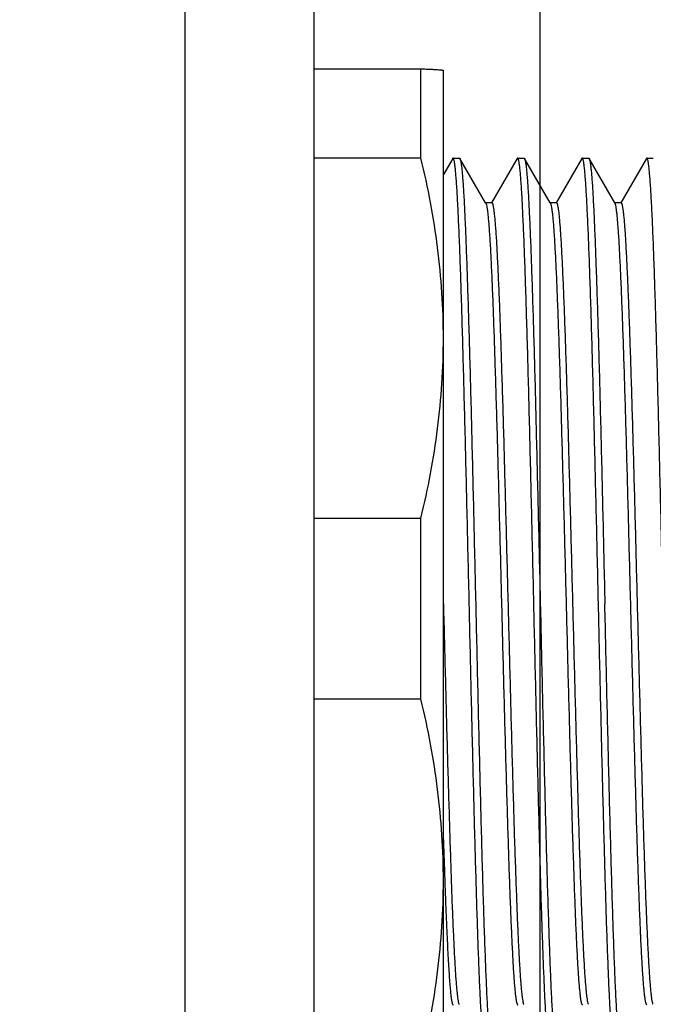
# Model space of a CAD drawing. Header units: millimetres. Extents: x 742 to 1452, y 144 to 826.
# Tile 18 of 40: x 1144 to 1154, y 216 to 231. Entities that reach past the tile are written whole.
import ezdxf
from ezdxf.enums import TextEntityAlignment as Align

# ---------------------------------------------------------------- set-up
doc = ezdxf.new("R2010")
doc.units = ezdxf.units.MM
doc.header["$LTSCALE"] = 32.67
doc.layers.get('0').update_dxf_attribs({"linetype": 'CONTINUOUS'})
doc.layers.add('00_COMPONENTS', color=7, linetype='CONTINUOUS')
doc.layers.add('51__DRAFT_DIMS', color=7, linetype='CONTINUOUS')
doc.styles.get("Standard").update_dxf_attribs({"font": 'simfang.ttf'})
doc.dimstyles.new('DIMSTYLE_2', dxfattribs={"dimtxt": 3, "dimasz": 3, "dimexe": 2.5, "dimexo": 0.5, "dimgap": 0.75, "dimtad": 1, "dimdsep": 46, "dimtxsty": 'STANDARD', "dimblk": '_FILLED', "dimblk1": '_FILLED', "dimblk2": '_FILLED', "dimcen": 0.09, "dimclrt": 3, "dimazin": 2, "dimtp": 0.3, "dimtm": 0.3, "dimtfac": 1, "dimtofl": 0, "dimtmove": 0, "dimatfit": 3, "dimldrblk": '_FILLED', "dimfxl": 1, "dimtolj": 1, "dimarcsym": 0})

# ---------------------------------------------------------------- blocks, each defined once
blk = doc.blocks.new('_FILLED')
at = {"color": 0, "linetype": 'ByBlock'}
blk.add_solid([(0, 0), (-1, 0.1667), (-1, -0.1667)], dxfattribs=at)
blk = doc.blocks.new('*D2')
at = {"layer": '51__DRAFT_DIMS', "color": 4}
for p, q in [((1057.784, 547.373), (1057.784, 575.972)), ((1152.284, 170.673), (1152.284, 575.972)), ((1057.784, 573.472), (1105.034, 573.472)), ((1152.284, 573.472), (1105.034, 573.472))]:
    blk.add_line(p, q, dxfattribs=at)
at = {"layer": '51__DRAFT_DIMS', "color": 4, "xscale": 3, "yscale": 3, "zscale": 3, "rotation": 180}
blk.add_blockref('_FILLED', (1057.784, 573.472), dxfattribs=at)
at = {"layer": '51__DRAFT_DIMS', "color": 4, "xscale": 3, "yscale": 3, "zscale": 3}
blk.add_blockref('_FILLED', (1152.284, 573.472), dxfattribs=at)
at = {"layer": '51__DRAFT_DIMS', "color": 3}
blk.add_text('94.5', height=3, dxfattribs=at).set_placement((1105.034, 574.222), align=Align.CENTER)

msp = doc.modelspace()

# ---------------------------------------------------------------- linework, layer by layer
at = {"layer": '00_COMPONENTS', "color": 7}
for p, q in [((1146.784, 171.873), (1146.784, 519.873)), ((1148.784, 171.873), (1148.784, 519.873)), ((1148.784, 230.298), (1150.437, 230.298)), ((1150.437, 228.915), (1150.437, 230.298)), ((1150.784, 213.473), (1150.784, 230.273)), ((1150.437, 228.915), (1148.784, 228.915)), ((1150.928, 228.911), (1150.784, 228.662)), ((1150.934, 228.917), (1151.034, 228.917)), ((1151.437, 228.224), (1151.04, 228.911)), ((1151.928, 228.912), (1151.53, 228.224)), ((1151.934, 228.917), (1152.034, 228.917)), ((1152.437, 228.224), (1152.04, 228.912)), ((1152.927, 228.911), (1152.531, 228.225)), ((1152.934, 228.917), (1153.034, 228.917)), ((1153.437, 228.224), (1153.04, 228.912)), ((1153.927, 228.911), (1153.53, 228.224)), ((1153.934, 228.917), (1154.033, 228.917)), ((1151.534, 228.224), (1151.437, 228.224)), ((1151.441, 228.218), (1151.437, 228.224)), ((1151.441, 228.218), (1151.443, 228.214)), ((1152.534, 228.224), (1152.437, 228.224)), ((1152.441, 228.218), (1152.437, 228.224)), ((1152.531, 228.225), (1152.53, 228.224)), ((1153.534, 228.224), (1153.437, 228.224)), ((1153.441, 228.218), (1153.437, 228.224)), ((1148.784, 223.344), (1150.437, 223.344)), ((1150.437, 220.541), (1150.437, 223.344)), ((1150.784, 222.017), (1150.786, 221.939)), ((1150.784, 222.017), (1150.786, 221.939)), ((1150.437, 220.541), (1148.784, 220.541))]:
    msp.add_line(p, q, dxfattribs=at)
msp.add_arc((1152.408, 228.199), 0.0374, 27.1488, 29.9518, dxfattribs=at)
for points, knots in [([(1150.437, 230.298), (1150.463, 230.297), (1150.513, 230.295), (1150.582, 230.292), (1150.641, 230.289), (1150.69, 230.286), (1150.725, 230.283), (1150.747, 230.281), (1150.76, 230.279), (1150.77, 230.278), (1150.777, 230.276), (1150.781, 230.275), (1150.784, 230.273), (1150.784, 230.273)], [0, 0, 0, 0, 0.224778, 0.4236, 0.59496, 0.737444, 0.849811, 0.89439, 0.931103, 0.959903, 0.980779, 0.993857, 1, 1, 1, 1]), ([(1150.784, 226.13), (1150.784, 226.364), (1150.768, 226.832), (1150.678, 227.766), (1150.547, 228.459), (1150.437, 228.915)], [0, 0, 0, 0, 0.24945, 0.499161, 1, 1, 1, 1]), ([(1150.934, 228.917), (1150.933, 228.917), (1150.93, 228.916), (1150.929, 228.913), (1150.927, 228.911)], [0, 0, 0, 0, 0.187271, 1, 1, 1, 1]), ([(1151.184, 222.017), (1151.179, 222.242), (1151.168, 222.691), (1151.153, 223.359), (1151.137, 224.013), (1151.122, 224.649), (1151.106, 225.259), (1151.091, 225.838), (1151.075, 226.38), (1151.06, 226.88), (1151.044, 227.334), (1151.029, 227.736), (1151.015, 228.037), (1151.005, 228.249), (1150.997, 228.387), (1150.989, 228.508), (1150.981, 228.615), (1150.974, 228.705), (1150.966, 228.779), (1150.959, 228.831), (1150.954, 228.864), (1150.95, 228.882), (1150.946, 228.897), (1150.943, 228.907), (1150.94, 228.912), (1150.938, 228.915), (1150.935, 228.917), (1150.934, 228.917)], [0, 0, 0, 0, 0.097899, 0.194854, 0.289935, 0.382225, 0.470836, 0.554915, 0.633654, 0.706295, 0.77214, 0.830556, 0.880984, 0.903048, 0.922941, 0.940616, 0.956031, 0.969151, 0.979948, 0.988403, 0.99175, 0.994509, 0.996687, 0.998292, 0.998889, 0.99936, 1, 1, 1, 1]), ([(1151.033, 228.917), (1151.034, 228.917), (1151.037, 228.916), (1151.039, 228.913), (1151.04, 228.911)], [0, 0, 0, 0, 0.187479, 1, 1, 1, 1]), ([(1151.04, 228.911), (1151.041, 228.909), (1151.044, 228.902), (1151.05, 228.882), (1151.056, 228.848), (1151.064, 228.796), (1151.071, 228.728), (1151.079, 228.644), (1151.086, 228.546), (1151.094, 228.432), (1151.104, 228.252), (1151.117, 227.992), (1151.132, 227.639), (1151.147, 227.234), (1151.162, 226.782), (1151.177, 226.287), (1151.193, 225.752), (1151.208, 225.183), (1151.228, 224.372), (1151.254, 223.313), (1151.273, 222.454), (1151.284, 222.017)], [0, 0, 0, 0, 0.001363, 0.003263, 0.008717, 0.016405, 0.026322, 0.038455, 0.052778, 0.06926, 0.087867, 0.13128, 0.182624, 0.241434, 0.307173, 0.379243, 0.456985, 0.539689, 0.626599, 0.809832, 1, 1, 1, 1]), ([(1151.934, 228.917), (1151.933, 228.917), (1151.931, 228.916), (1151.929, 228.914), (1151.928, 228.912)], [0, 0, 0, 0, 0.189036, 1, 1, 1, 1]), ([(1152.184, 222.017), (1152.179, 222.242), (1152.168, 222.691), (1152.153, 223.359), (1152.137, 224.013), (1152.122, 224.649), (1152.106, 225.259), (1152.091, 225.838), (1152.075, 226.38), (1152.06, 226.88), (1152.044, 227.334), (1152.029, 227.736), (1152.015, 228.037), (1152.005, 228.249), (1151.997, 228.387), (1151.989, 228.508), (1151.981, 228.615), (1151.974, 228.705), (1151.966, 228.779), (1151.959, 228.831), (1151.954, 228.864), (1151.95, 228.882), (1151.946, 228.897), (1151.943, 228.907), (1151.94, 228.912), (1151.938, 228.915), (1151.935, 228.917), (1151.934, 228.917)], [0, 0, 0, 0, 0.097899, 0.194854, 0.289935, 0.382224, 0.470835, 0.554915, 0.633654, 0.706295, 0.77214, 0.830556, 0.880984, 0.903048, 0.922941, 0.940616, 0.956031, 0.969151, 0.979949, 0.988403, 0.991749, 0.994509, 0.996687, 0.998292, 0.998889, 0.99936, 1, 1, 1, 1]), ([(1152.033, 228.917), (1152.034, 228.917), (1152.037, 228.916), (1152.039, 228.914), (1152.04, 228.912)], [0, 0, 0, 0, 0.188865, 1, 1, 1, 1]), ([(1152.04, 228.912), (1152.041, 228.909), (1152.044, 228.902), (1152.05, 228.883), (1152.056, 228.849), (1152.064, 228.797), (1152.071, 228.729), (1152.078, 228.646), (1152.086, 228.547), (1152.094, 228.434), (1152.104, 228.254), (1152.117, 227.993), (1152.132, 227.641), (1152.147, 227.236), (1152.162, 226.784), (1152.177, 226.288), (1152.193, 225.754), (1152.208, 225.185), (1152.228, 224.373), (1152.253, 223.314), (1152.274, 222.454), (1152.284, 222.017)], [0, 0, 0, 0, 0.001348, 0.003232, 0.008656, 0.016315, 0.026207, 0.038316, 0.052617, 0.069081, 0.087671, 0.131058, 0.182387, 0.24119, 0.306932, 0.379012, 0.456772, 0.5395, 0.626441, 0.809748, 1, 1, 1, 1]), ([(1152.934, 228.917), (1152.933, 228.917), (1152.93, 228.916), (1152.929, 228.913), (1152.927, 228.911)], [0, 0, 0, 0, 0.187031, 1, 1, 1, 1]), ([(1153.184, 222.017), (1153.179, 222.242), (1153.168, 222.691), (1153.153, 223.359), (1153.137, 224.013), (1153.122, 224.649), (1153.106, 225.259), (1153.091, 225.838), (1153.075, 226.38), (1153.06, 226.88), (1153.044, 227.334), (1153.029, 227.736), (1153.015, 228.037), (1153.005, 228.249), (1152.997, 228.387), (1152.989, 228.508), (1152.981, 228.615), (1152.974, 228.705), (1152.966, 228.779), (1152.959, 228.831), (1152.954, 228.864), (1152.95, 228.882), (1152.946, 228.897), (1152.943, 228.907), (1152.94, 228.912), (1152.938, 228.915), (1152.935, 228.917), (1152.934, 228.917)], [0, 0, 0, 0, 0.097899, 0.194854, 0.289935, 0.382224, 0.470835, 0.554915, 0.633654, 0.706295, 0.77214, 0.830556, 0.880984, 0.903048, 0.922941, 0.940616, 0.956031, 0.969151, 0.979949, 0.988404, 0.99175, 0.994509, 0.996687, 0.998292, 0.998889, 0.99936, 1, 1, 1, 1]), ([(1153.033, 228.917), (1153.034, 228.917), (1153.037, 228.916), (1153.039, 228.914), (1153.04, 228.912)], [0, 0, 0, 0, 0.189045, 1, 1, 1, 1]), ([(1153.04, 228.912), (1153.041, 228.909), (1153.044, 228.902), (1153.05, 228.883), (1153.056, 228.849), (1153.064, 228.797), (1153.071, 228.729), (1153.078, 228.646), (1153.086, 228.547), (1153.094, 228.434), (1153.104, 228.254), (1153.117, 227.994), (1153.132, 227.641), (1153.147, 227.236), (1153.162, 226.784), (1153.177, 226.289), (1153.193, 225.754), (1153.208, 225.185), (1153.228, 224.373), (1153.254, 223.314), (1153.273, 222.455), (1153.283, 222.017)], [0, 0, 0, 0, 0.001346, 0.003228, 0.008648, 0.016304, 0.026192, 0.038298, 0.052597, 0.069058, 0.087646, 0.13103, 0.182356, 0.241159, 0.306901, 0.378982, 0.456744, 0.539476, 0.626421, 0.809737, 1, 1, 1, 1]), ([(1153.934, 228.917), (1153.933, 228.917), (1153.931, 228.916), (1153.929, 228.913), (1153.928, 228.911)], [0, 0, 0, 0, 0.188182, 1, 1, 1, 1]), ([(1154.184, 222.017), (1154.174, 222.466), (1154.158, 223.133), (1154.137, 224.013), (1154.122, 224.649), (1154.106, 225.259), (1154.091, 225.838), (1154.075, 226.38), (1154.06, 226.88), (1154.044, 227.334), (1154.029, 227.736), (1154.016, 228.037), (1154.005, 228.249), (1153.997, 228.387), (1153.989, 228.508), (1153.981, 228.615), (1153.974, 228.705), (1153.966, 228.779), (1153.959, 228.831), (1153.954, 228.864), (1153.95, 228.882), (1153.946, 228.897), (1153.943, 228.907), (1153.94, 228.912), (1153.938, 228.915), (1153.935, 228.917), (1153.934, 228.917)], [0, 0, 0, 0, 0.194854, 0.289935, 0.382224, 0.470835, 0.554915, 0.633654, 0.706295, 0.77214, 0.830556, 0.880984, 0.903048, 0.922941, 0.940616, 0.956031, 0.969151, 0.979949, 0.988403, 0.99175, 0.994509, 0.996687, 0.998292, 0.998889, 0.99936, 1, 1, 1, 1]), ([(1151.443, 228.214), (1151.444, 228.211), (1151.447, 228.203), (1151.453, 228.182), (1151.459, 228.147), (1151.467, 228.094), (1151.474, 228.027), (1151.482, 227.946), (1151.489, 227.852), (1151.497, 227.744), (1151.508, 227.573), (1151.521, 227.328), (1151.536, 226.998), (1151.551, 226.622), (1151.566, 226.202), (1151.581, 225.744), (1151.602, 225.068), (1151.623, 224.356), (1151.642, 223.613), (1151.663, 222.83), (1151.688, 221.843), (1151.713, 220.858), (1151.734, 220.085), (1151.749, 219.528), (1151.765, 218.994), (1151.78, 218.488), (1151.795, 218.015), (1151.81, 217.58), (1151.825, 217.185), (1151.841, 216.835), (1151.854, 216.574), (1151.864, 216.389), (1151.872, 216.27), (1151.879, 216.164), (1151.887, 216.072), (1151.895, 215.994), (1151.902, 215.929), (1151.909, 215.885), (1151.914, 215.856), (1151.918, 215.84), (1151.922, 215.827), (1151.925, 215.818), (1151.929, 215.812), (1151.932, 215.81), (1151.934, 215.81)], [0, 0, 0, 0, 0.000883, 0.002043, 0.005209, 0.009507, 0.014931, 0.021468, 0.029102, 0.03782, 0.04761, 0.070333, 0.097047, 0.12747, 0.161334, 0.198349, 0.238165, 0.324663, 0.370545, 0.417634, 0.513639, 0.609115, 0.655543, 0.700529, 0.743658, 0.784504, 0.822696, 0.857904, 0.889809, 0.918069, 0.94242, 0.95308, 0.962697, 0.971247, 0.978706, 0.985051, 0.990264, 0.994342, 0.995956, 0.997289, 0.998344, 0.999128, 0.999659, 1, 1, 1, 1]), ([(1151.534, 228.224), (1151.535, 228.224), (1151.539, 228.222), (1151.542, 228.216), (1151.546, 228.206), (1151.55, 228.194), (1151.553, 228.177), (1151.559, 228.148), (1151.565, 228.103), (1151.573, 228.038), (1151.581, 227.958), (1151.588, 227.866), (1151.596, 227.759), (1151.604, 227.639), (1151.614, 227.453), (1151.627, 227.189), (1151.643, 226.836), (1151.658, 226.439), (1151.673, 226), (1151.688, 225.524), (1151.704, 225.015), (1151.719, 224.478), (1151.734, 223.918), (1151.755, 223.141), (1151.78, 222.152), (1151.811, 220.971), (1151.836, 220.003), (1151.857, 219.26), (1151.872, 218.738), (1151.887, 218.246), (1151.903, 217.79), (1151.918, 217.373), (1151.933, 217), (1151.948, 216.673), (1151.962, 216.432), (1151.972, 216.265), (1151.98, 216.159), (1151.988, 216.067), (1151.995, 215.99), (1152.003, 215.926), (1152.01, 215.876), (1152.017, 215.844), (1152.022, 215.826), (1152.025, 215.819), (1152.027, 215.816)], [0, 0, 0, 0, 0.000343, 0.000882, 0.001681, 0.002757, 0.004118, 0.005763, 0.009908, 0.015184, 0.021581, 0.029086, 0.037685, 0.047366, 0.058114, 0.082702, 0.111186, 0.143283, 0.178715, 0.217179, 0.25829, 0.301651, 0.346865, 0.393525, 0.489398, 0.585677, 0.678768, 0.723039, 0.765224, 0.804916, 0.841767, 0.875448, 0.905624, 0.931985, 0.954316, 0.963914, 0.972437, 0.979864, 0.986169, 0.991334, 0.995354, 0.998233, 0.999252, 1, 1, 1, 1]), ([(1152.442, 228.216), (1152.443, 228.213), (1152.446, 228.206), (1152.452, 228.186), (1152.458, 228.153), (1152.466, 228.102), (1152.473, 228.037), (1152.481, 227.958), (1152.488, 227.865), (1152.496, 227.759), (1152.507, 227.59), (1152.52, 227.347), (1152.535, 227.019), (1152.55, 226.645), (1152.565, 226.227), (1152.581, 225.769), (1152.596, 225.277), (1152.611, 224.754), (1152.632, 224.011), (1152.657, 223.044), (1152.688, 221.864), (1152.713, 220.877), (1152.734, 220.101), (1152.749, 219.542), (1152.764, 219.007), (1152.779, 218.499), (1152.795, 218.024), (1152.81, 217.587), (1152.825, 217.191), (1152.84, 216.839), (1152.853, 216.577), (1152.864, 216.391), (1152.872, 216.271), (1152.879, 216.165), (1152.887, 216.073), (1152.895, 215.994), (1152.902, 215.93), (1152.909, 215.885), (1152.914, 215.856), (1152.918, 215.84), (1152.922, 215.827), (1152.925, 215.818), (1152.929, 215.812), (1152.932, 215.81), (1152.934, 215.81)], [0, 0, 0, 0, 0.000807, 0.001888, 0.004887, 0.009016, 0.014275, 0.02066, 0.028167, 0.03678, 0.046474, 0.068989, 0.095488, 0.125758, 0.159533, 0.196479, 0.23623, 0.278434, 0.322714, 0.415792, 0.511976, 0.607698, 0.654276, 0.699405, 0.742657, 0.783657, 0.822014, 0.857358, 0.889354, 0.917715, 0.942204, 0.952921, 0.962577, 0.971145, 0.978607, 0.984956, 0.990185, 0.994288, 0.995916, 0.997262, 0.998329, 0.999121, 0.999658, 1, 1, 1, 1]), ([(1152.534, 228.224), (1152.535, 228.224), (1152.538, 228.222), (1152.542, 228.216), (1152.546, 228.207), (1152.549, 228.194), (1152.553, 228.178), (1152.559, 228.149), (1152.565, 228.104), (1152.573, 228.039), (1152.58, 227.96), (1152.588, 227.868), (1152.596, 227.761), (1152.603, 227.641), (1152.614, 227.455), (1152.627, 227.191), (1152.642, 226.839), (1152.658, 226.442), (1152.673, 226.003), (1152.688, 225.527), (1152.704, 225.018), (1152.719, 224.48), (1152.734, 223.92), (1152.755, 223.142), (1152.78, 222.153), (1152.811, 220.971), (1152.836, 220.003), (1152.857, 219.259), (1152.872, 218.737), (1152.887, 218.245), (1152.903, 217.788), (1152.918, 217.371), (1152.933, 216.998), (1152.948, 216.672), (1152.962, 216.431), (1152.972, 216.263), (1152.98, 216.158), (1152.988, 216.066), (1152.995, 215.989), (1153.003, 215.925), (1153.01, 215.876), (1153.017, 215.844), (1153.022, 215.825), (1153.025, 215.819), (1153.027, 215.816)], [0, 0, 0, 0, 0.000343, 0.000879, 0.001671, 0.002736, 0.004079, 0.005705, 0.009807, 0.015043, 0.021411, 0.028908, 0.037514, 0.047205, 0.05795, 0.082498, 0.110938, 0.143041, 0.178506, 0.216966, 0.258065, 0.301442, 0.346692, 0.393375, 0.48929, 0.585621, 0.67878, 0.723059, 0.765249, 0.804975, 0.841862, 0.875532, 0.905679, 0.932054, 0.954414, 0.96401, 0.972512, 0.979903, 0.986177, 0.991325, 0.995342, 0.998228, 0.99925, 1, 1, 1, 1]), ([(1153.934, 215.81), (1153.932, 215.81), (1153.929, 215.812), (1153.925, 215.818), (1153.922, 215.827), (1153.918, 215.84), (1153.914, 215.856), (1153.909, 215.885), (1153.902, 215.93), (1153.895, 215.995), (1153.887, 216.073), (1153.879, 216.166), (1153.872, 216.273), (1153.864, 216.393), (1153.853, 216.579), (1153.84, 216.843), (1153.825, 217.195), (1153.81, 217.592), (1153.794, 218.031), (1153.779, 218.507), (1153.764, 219.016), (1153.749, 219.553), (1153.733, 220.114), (1153.713, 220.891), (1153.687, 221.881), (1153.657, 223.063), (1153.631, 224.031), (1153.611, 224.774), (1153.595, 225.297), (1153.58, 225.789), (1153.565, 226.245), (1153.549, 226.662), (1153.534, 227.036), (1153.519, 227.362), (1153.506, 227.603), (1153.495, 227.771), (1153.487, 227.876), (1153.48, 227.967), (1153.472, 228.045), (1153.465, 228.108), (1153.457, 228.158), (1153.451, 228.19), (1153.445, 228.208), (1153.442, 228.215), (1153.441, 228.218)], [0, 0, 0, 0, 0.000343, 0.000879, 0.001671, 0.002736, 0.004079, 0.005705, 0.009807, 0.015043, 0.021411, 0.028908, 0.037515, 0.047205, 0.057951, 0.082498, 0.110938, 0.143042, 0.178506, 0.216967, 0.258066, 0.301442, 0.346692, 0.393375, 0.48929, 0.585621, 0.67878, 0.72306, 0.76525, 0.804976, 0.841863, 0.875533, 0.905679, 0.932055, 0.954414, 0.96401, 0.972512, 0.979903, 0.986177, 0.991325, 0.995342, 0.998228, 0.99925, 1, 1, 1, 1]), ([(1153.534, 228.224), (1153.535, 228.224), (1153.539, 228.222), (1153.542, 228.216), (1153.546, 228.207), (1153.55, 228.194), (1153.553, 228.177), (1153.559, 228.149), (1153.565, 228.103), (1153.573, 228.039), (1153.581, 227.96), (1153.588, 227.867), (1153.596, 227.761), (1153.603, 227.641), (1153.614, 227.455), (1153.627, 227.191), (1153.642, 226.839), (1153.658, 226.441), (1153.673, 226.002), (1153.688, 225.526), (1153.704, 225.017), (1153.719, 224.48), (1153.734, 223.92), (1153.755, 223.142), (1153.78, 222.153), (1153.811, 220.971), (1153.836, 220.003), (1153.857, 219.259), (1153.872, 218.737), (1153.887, 218.245), (1153.903, 217.789), (1153.918, 217.372), (1153.933, 216.998), (1153.948, 216.672), (1153.962, 216.431), (1153.972, 216.264), (1153.98, 216.158), (1153.988, 216.066), (1153.995, 215.989), (1154.003, 215.925), (1154.01, 215.876), (1154.017, 215.844), (1154.022, 215.826), (1154.025, 215.819), (1154.027, 215.816)], [0, 0, 0, 0, 0.000343, 0.000882, 0.001678, 0.002749, 0.0041, 0.005734, 0.009849, 0.015095, 0.021465, 0.028953, 0.037549, 0.047238, 0.057989, 0.082558, 0.111009, 0.143098, 0.178554, 0.217025, 0.258131, 0.301497, 0.346738, 0.393421, 0.489329, 0.585649, 0.678795, 0.72308, 0.765265, 0.804976, 0.841856, 0.875542, 0.905692, 0.932051, 0.954401, 0.964003, 0.972519, 0.979924, 0.9862, 0.991344, 0.995353, 0.998231, 0.999251, 1, 1, 1, 1]), ([(1150.437, 223.344), (1150.547, 223.801), (1150.678, 224.494), (1150.768, 225.428), (1150.784, 225.896), (1150.784, 226.13)], [0, 0, 0, 0, 0.50084, 0.75055, 1, 1, 1, 1]), ([(1150.786, 221.939), (1150.796, 221.55), (1150.815, 220.788), (1150.84, 219.848), (1150.861, 219.129), (1150.876, 218.625), (1150.891, 218.151), (1150.905, 217.712), (1150.92, 217.311), (1150.935, 216.952), (1150.95, 216.639), (1150.963, 216.408), (1150.973, 216.247), (1150.981, 216.146), (1150.988, 216.058), (1150.996, 215.983), (1151.003, 215.922), (1151.01, 215.874), (1151.017, 215.843), (1151.022, 215.825), (1151.025, 215.819), (1151.027, 215.816)], [0, 0, 0, 0, 0.190247, 0.373237, 0.459952, 0.542471, 0.620041, 0.691914, 0.757478, 0.816203, 0.867559, 0.911015, 0.929652, 0.946187, 0.960596, 0.972854, 0.982937, 0.990823, 0.9965, 0.998517, 1, 1, 1, 1]), ([(1151.428, 215.122), (1151.426, 215.125), (1151.423, 215.132), (1151.418, 215.151), (1151.411, 215.186), (1151.404, 215.238), (1151.396, 215.306), (1151.389, 215.389), (1151.381, 215.488), (1151.374, 215.601), (1151.363, 215.782), (1151.35, 216.042), (1151.335, 216.395), (1151.32, 216.799), (1151.305, 217.251), (1151.29, 217.747), (1151.275, 218.282), (1151.26, 218.851), (1151.239, 219.662), (1151.219, 220.501), (1151.199, 221.36), (1151.189, 221.797), (1151.184, 222.017)], [0, 0, 0, 0, 0.001363, 0.003263, 0.008717, 0.016405, 0.026322, 0.038455, 0.052778, 0.06926, 0.087867, 0.13128, 0.182624, 0.241434, 0.307174, 0.379243, 0.456985, 0.539689, 0.626599, 0.809832, 0.904479, 1, 1, 1, 1]), ([(1151.284, 222.017), (1151.294, 221.568), (1151.309, 220.901), (1151.33, 220.02), (1151.346, 219.385), (1151.361, 218.775), (1151.377, 218.196), (1151.392, 217.654), (1151.408, 217.154), (1151.423, 216.7), (1151.439, 216.298), (1151.452, 215.997), (1151.463, 215.784), (1151.471, 215.647), (1151.478, 215.525), (1151.486, 215.419), (1151.494, 215.329), (1151.501, 215.255), (1151.508, 215.203), (1151.514, 215.17), (1151.517, 215.151), (1151.521, 215.137), (1151.525, 215.127), (1151.527, 215.122), (1151.53, 215.119), (1151.532, 215.117), (1151.533, 215.117)], [0, 0, 0, 0, 0.194854, 0.289934, 0.382224, 0.470835, 0.554915, 0.633653, 0.706294, 0.772139, 0.830556, 0.880984, 0.903048, 0.922941, 0.940616, 0.956031, 0.969151, 0.979949, 0.988404, 0.99175, 0.994509, 0.996687, 0.998292, 0.998889, 0.99936, 1, 1, 1, 1]), ([(1152.428, 215.122), (1152.426, 215.125), (1152.423, 215.132), (1152.418, 215.151), (1152.411, 215.185), (1152.404, 215.238), (1152.396, 215.306), (1152.389, 215.389), (1152.381, 215.488), (1152.374, 215.601), (1152.363, 215.781), (1152.35, 216.042), (1152.335, 216.395), (1152.32, 216.799), (1152.305, 217.251), (1152.29, 217.747), (1152.275, 218.282), (1152.26, 218.85), (1152.239, 219.662), (1152.219, 220.501), (1152.199, 221.36), (1152.189, 221.797), (1152.184, 222.017)], [0, 0, 0, 0, 0.001361, 0.003258, 0.008708, 0.016391, 0.026305, 0.038434, 0.052753, 0.069233, 0.087837, 0.131246, 0.182588, 0.241396, 0.307136, 0.379208, 0.456952, 0.53966, 0.626575, 0.809819, 0.904472, 1, 1, 1, 1]), ([(1152.284, 222.017), (1152.294, 221.568), (1152.309, 220.901), (1152.33, 220.02), (1152.346, 219.385), (1152.361, 218.775), (1152.377, 218.196), (1152.392, 217.654), (1152.408, 217.154), (1152.423, 216.7), (1152.439, 216.298), (1152.452, 215.997), (1152.463, 215.784), (1152.471, 215.647), (1152.478, 215.525), (1152.486, 215.419), (1152.494, 215.329), (1152.501, 215.255), (1152.508, 215.203), (1152.514, 215.17), (1152.517, 215.151), (1152.521, 215.137), (1152.525, 215.127), (1152.527, 215.122), (1152.53, 215.119), (1152.532, 215.117), (1152.533, 215.117)], [0, 0, 0, 0, 0.194854, 0.289935, 0.382224, 0.470836, 0.554915, 0.633653, 0.706295, 0.77214, 0.830556, 0.880984, 0.903048, 0.922941, 0.940616, 0.956031, 0.969151, 0.979949, 0.988403, 0.99175, 0.994509, 0.996687, 0.998292, 0.998889, 0.99936, 1, 1, 1, 1]), ([(1153.428, 215.122), (1153.426, 215.125), (1153.423, 215.132), (1153.418, 215.151), (1153.411, 215.185), (1153.404, 215.237), (1153.396, 215.305), (1153.389, 215.388), (1153.381, 215.486), (1153.374, 215.6), (1153.363, 215.78), (1153.35, 216.04), (1153.335, 216.393), (1153.32, 216.797), (1153.305, 217.249), (1153.29, 217.745), (1153.275, 218.28), (1153.26, 218.849), (1153.239, 219.661), (1153.214, 220.72), (1153.194, 221.579), (1153.184, 222.017)], [0, 0, 0, 0, 0.001346, 0.003228, 0.008648, 0.016304, 0.026192, 0.038298, 0.052597, 0.069058, 0.087646, 0.13103, 0.182356, 0.241158, 0.306901, 0.378982, 0.456744, 0.539476, 0.626421, 0.809737, 1, 1, 1, 1]), ([(1153.533, 215.117), (1153.532, 215.117), (1153.53, 215.119), (1153.527, 215.122), (1153.525, 215.127), (1153.521, 215.137), (1153.517, 215.151), (1153.514, 215.17), (1153.508, 215.203), (1153.501, 215.255), (1153.494, 215.329), (1153.486, 215.419), (1153.478, 215.525), (1153.471, 215.647), (1153.463, 215.784), (1153.452, 215.997), (1153.439, 216.298), (1153.423, 216.7), (1153.408, 217.154), (1153.392, 217.654), (1153.377, 218.196), (1153.361, 218.775), (1153.346, 219.385), (1153.33, 220.02), (1153.314, 220.675), (1153.299, 221.343), (1153.289, 221.791), (1153.283, 222.017)], [0, 0, 0, 0, 0.00064, 0.001111, 0.001708, 0.003313, 0.005491, 0.00825, 0.011596, 0.020051, 0.030849, 0.043969, 0.059384, 0.077059, 0.096952, 0.119016, 0.169444, 0.22786, 0.293705, 0.366346, 0.445085, 0.529165, 0.617776, 0.710066, 0.805147, 0.902101, 1, 1, 1, 1]), ([(1150.784, 217.73), (1150.784, 217.966), (1150.768, 218.439), (1150.678, 219.381), (1150.547, 220.08), (1150.437, 220.541)], [0, 0, 0, 0, 0.24949, 0.499224, 1, 1, 1, 1]), ([(1150.784, 218.362), (1150.784, 218.356), (1150.784, 218.344), (1150.785, 218.319), (1150.786, 218.289), (1150.787, 218.252), (1150.789, 218.204), (1150.791, 218.145), (1150.793, 218.074), (1150.796, 218.004), (1150.799, 217.912), (1150.803, 217.8), (1150.807, 217.668), (1150.813, 217.5), (1150.821, 217.299), (1150.83, 217.071), (1150.84, 216.86), (1150.849, 216.667), (1150.858, 216.492), (1150.868, 216.336), (1150.877, 216.2), (1150.886, 216.084), (1150.895, 215.989), (1150.903, 215.922), (1150.91, 215.879), (1150.914, 215.855), (1150.919, 215.836), (1150.923, 215.823), (1150.926, 215.816), (1150.929, 215.812), (1150.932, 215.81), (1150.934, 215.81)], [0, 0, 0, 0, 0.007178, 0.014351, 0.028638, 0.042845, 0.056973, 0.084985, 0.112667, 0.140013, 0.167017, 0.219978, 0.27151, 0.321576, 0.417152, 0.506405, 0.589032, 0.664727, 0.733177, 0.794102, 0.847338, 0.892762, 0.930258, 0.959715, 0.971399, 0.981044, 0.988647, 0.994231, 0.99629, 0.997893, 1, 1, 1, 1]), ([(1150.437, 214.919), (1150.547, 215.38), (1150.678, 216.08), (1150.768, 217.022), (1150.784, 217.494), (1150.784, 217.73)], [0, 0, 0, 0, 0.500776, 0.750509, 1, 1, 1, 1])]:
    msp.add_open_spline(points, degree=3, knots=knots, dxfattribs=at)

# ---------------------------------------------------------------- dimensions: what is measured, and where the dimension line sits
at = {"layer": '51__DRAFT_DIMS', "color": 4}
dim = msp.add_linear_dim(base=(1152.284, 573.472), p1=(1057.784, 546.873), p2=(1152.284, 170.173), dimstyle='DIMSTYLE_2', dxfattribs=at)
dim.commit()
dim.dimension.update_dxf_attribs({"geometry": '*D2', "text_midpoint": (1104.955, 573.472), "dimtype": 160})

doc.saveas('drawing.dxf')
